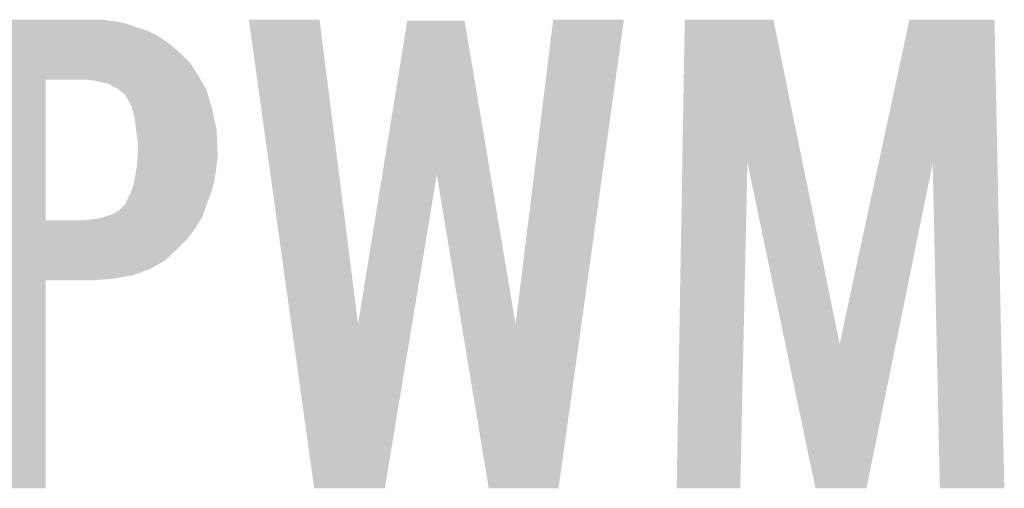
# Model space of a CAD drawing. Extents: x -4 to 126, y -8 to 66.
# Tile 140 of 256: x 57.75 to 60.55, y 29.26 to 30.59. Entities that reach past the tile are written whole.
import ezdxf

# ---------------------------------------------------------------- set-up
doc = ezdxf.new("R2010")
doc.units = 0
doc.layers.add('CLICKER_2_FOR_TMPM4L4A_V104_GTO', color=11, linetype='CONTINUOUS')

msp = doc.modelspace()

# ---------------------------------------------------------------- linework, layer by layer
at = {"layer": 'CLICKER_2_FOR_TMPM4L4A_V104_GTO'}
for points in [[(57.58436, 30.58668), (57.584362, 30.58922), (58.005978, 30.58668), (57.990742, 30.58922)], [(57.58436, 30.58414), (57.58436, 30.58668), (58.028838, 30.58414), (58.005978, 30.58668)], [(57.58436, 30.579058), (57.58436, 30.58414), (58.05424, 30.579058), (58.028838, 30.58414)], [(57.58436, 30.5689), (57.58436, 30.579058), (58.08218, 30.5689), (58.05424, 30.579058)], [(57.58436, 30.55874), (57.58436, 30.5689), (58.1152, 30.55874), (58.08218, 30.5689)], [(58.404786, 30.5892), (58.404782, 30.589218), (58.605422, 30.5892), (58.404782, 30.589218)], [(58.525288, 29.72577), (58.404786, 30.5892), (58.714664, 29.72577), (58.605422, 30.5892)], [(58.783448, 30.14967), (58.854356, 30.586662), (59.090402, 30.14967), (59.016904, 30.586662)], [(58.854356, 30.586662), (58.85436, 30.58668), (59.016904, 30.586662), (58.85436, 30.58668)], [(59.161698, 29.72577), (59.268376, 30.589196), (59.348486, 29.72577), (59.469018, 30.589196)], [(59.268376, 30.589196), (59.26838, 30.58922), (59.469018, 30.589196), (59.26838, 30.58922)], [(59.634802, 30.185166), (59.64176, 30.589202), (59.975816, 30.185166), (59.893204, 30.589202)], [(59.64176, 30.589202), (59.641762, 30.58922), (59.893204, 30.589202), (59.641762, 30.58922)], [(60.19168, 30.182628), (60.279292, 30.589198), (60.529126, 30.182628), (60.52058, 30.589198)], [(60.279292, 30.589198), (60.279298, 30.58922), (60.52058, 30.589198), (60.279298, 30.58922)], [(57.58436, 30.543498), (57.58436, 30.55874), (58.145682, 30.543498), (58.1152, 30.55874)], [(57.58436, 30.52318), (57.58436, 30.543498), (58.17616, 30.52318), (58.145682, 30.543498)], [(57.58436, 30.497782), (57.58436, 30.52318), (58.206638, 30.497782), (58.17616, 30.52318)], [(57.584358, 30.4673), (57.58436, 30.497782), (58.23712, 30.4673), (58.206638, 30.497782)], [(57.584358, 30.429202), (57.584358, 30.4673), (58.262518, 30.429202), (58.23712, 30.4673)], [(57.584358, 30.41904), (57.584358, 30.429202), (58.268236, 30.41904), (58.262518, 30.429202)], [(57.584352, 30.020282), (57.584358, 30.41904), (57.82818, 30.020282), (57.828202, 30.41904)], [(57.96788, 30.4165), (57.947558, 30.41904), (58.269664, 30.4165), (58.268236, 30.41904)], [(57.9882, 30.41142), (57.96788, 30.4165), (58.272522, 30.41142), (58.269664, 30.4165)], [(58.003442, 30.408878), (57.9882, 30.41142), (58.273952, 30.408878), (58.272522, 30.41142)], [(58.013602, 30.403798), (58.003442, 30.408878), (58.27681, 30.403798), (58.273952, 30.408878)], [(58.021222, 30.39872), (58.013602, 30.403798), (58.279666, 30.39872), (58.27681, 30.403798)], [(58.026304, 30.39618), (58.021222, 30.39872), (58.281096, 30.39618), (58.279666, 30.39872)], [(58.028846, 30.396176), (58.026304, 30.39618), (58.281098, 30.396176), (58.281096, 30.39618)], [(58.03864, 30.388558), (58.028846, 30.396176), (58.285382, 30.388558), (58.281098, 30.396176)], [(58.0517, 30.378396), (58.03864, 30.388558), (58.288286, 30.378396), (58.285382, 30.388558)], [(58.064398, 30.35808), (58.0517, 30.378396), (58.29409, 30.35808), (58.288286, 30.378396)], [(58.07202, 30.342838), (58.064398, 30.35808), (58.298446, 30.342838), (58.29409, 30.35808)], [(58.07456, 30.335222), (58.07202, 30.342838), (58.30062, 30.335222), (58.298446, 30.342838)], [(58.07456, 30.335216), (58.07456, 30.335222), (58.300622, 30.335216), (58.30062, 30.335222)], [(58.07456, 30.332676), (58.07456, 30.335216), (58.3012, 30.332676), (58.300622, 30.335216)], [(58.07964, 30.314898), (58.07456, 30.332676), (58.30524, 30.314898), (58.3012, 30.332676)], [(58.08218, 30.29712), (58.07964, 30.314898), (58.30928, 30.29712), (58.30524, 30.314898)], [(58.084552, 30.279338), (58.08218, 30.29712), (58.31332, 30.279338), (58.30928, 30.29712)], [(58.08726, 30.25902), (58.084552, 30.279338), (58.314102, 30.25902), (58.31332, 30.279338)], [(58.0898, 30.241238), (58.08726, 30.25902), (58.314786, 30.241238), (58.314102, 30.25902)], [(58.0898, 30.2133), (58.0898, 30.241238), (58.31586, 30.2133), (58.314786, 30.241238)], [(58.088784, 30.19806), (58.0898, 30.2133), (58.31586, 30.19806), (58.31586, 30.2133)], [(58.083872, 30.154882), (58.08726, 30.1752), (58.31078, 30.154882), (58.313036, 30.1752)], [(58.08726, 30.1752), (58.087428, 30.17774), (58.313036, 30.1752), (58.31332, 30.17774)], [(58.087428, 30.17774), (58.088784, 30.19806), (58.31332, 30.17774), (58.31586, 30.19806)], [(59.61888, 29.260822), (59.634802, 30.185166), (59.799198, 29.260822), (59.819536, 30.185166)], [(59.927156, 29.669844), (59.819536, 30.185166), (60.081182, 29.669844), (59.975816, 30.185166)], [(60.081182, 29.669844), (60.19168, 30.182628), (60.240734, 29.669844), (60.34528, 30.182628)], [(60.36564, 29.260822), (60.34528, 30.182628), (60.548498, 29.260822), (60.529126, 30.182628)], [(58.08218, 30.14472), (58.083872, 30.154882), (58.308746, 30.14472), (58.31078, 30.154882)], [(58.714664, 29.72577), (58.783448, 30.14967), (58.867882, 29.72577), (58.938138, 30.14967)], [(59.008406, 29.72577), (58.938138, 30.14967), (59.161698, 29.72577), (59.090402, 30.14967)], [(58.06948, 30.099), (58.077098, 30.119318), (58.298078, 30.099), (58.303158, 30.119318)], [(58.077098, 30.119318), (58.07913, 30.12948), (58.303158, 30.119318), (58.3057, 30.12948)], [(58.07913, 30.12948), (58.08218, 30.14472), (58.3057, 30.12948), (58.308746, 30.14472)], [(58.06186, 30.08376), (58.069478, 30.098998), (58.292216, 30.08376), (58.298078, 30.098998)], [(58.069478, 30.098998), (58.06948, 30.099), (58.298078, 30.098998), (58.298078, 30.099)], [(58.036458, 30.048198), (58.054238, 30.06598), (58.279028, 30.048198), (58.28538, 30.06598)], [(58.054238, 30.06598), (58.05678, 30.07106), (58.28538, 30.06598), (58.287332, 30.07106)], [(58.05678, 30.07106), (58.06186, 30.08376), (58.287332, 30.07106), (58.292216, 30.08376)], [(57.99582, 30.030422), (58.018678, 30.03804), (58.27268, 30.030422), (58.2754, 30.03804)], [(58.018678, 30.03804), (58.036458, 30.048198), (58.2754, 30.03804), (58.279028, 30.048198)], [(57.584352, 30.02026), (57.584352, 30.020282), (57.934858, 30.02026), (57.82818, 30.020282)], [(57.584352, 29.9974), (57.584352, 30.02026), (58.25236, 29.9974), (58.266428, 30.02026)], [(57.934858, 30.02026), (57.975498, 30.02534), (58.266428, 30.02026), (58.269554, 30.02534)], [(57.975498, 30.02534), (57.995804, 30.030418), (58.269554, 30.02534), (58.27268, 30.030418)], [(57.995804, 30.030418), (57.99582, 30.030422), (58.27268, 30.030418), (58.27268, 30.030422)], [(57.58435, 29.96438), (57.584352, 29.9974), (58.226958, 29.96438), (58.25236, 29.9974)], [(57.58435, 29.93644), (57.58435, 29.96438), (58.19902, 29.93644), (58.226958, 29.96438)], [(57.58435, 29.905958), (57.58435, 29.93644), (58.165998, 29.905958), (58.19902, 29.93644)], [(57.58435, 29.8831), (57.58435, 29.905958), (58.125358, 29.8831), (58.165998, 29.905958)], [(57.58435, 29.86532), (57.58435, 29.8831), (58.077098, 29.86532), (58.125358, 29.8831)], [(57.58434, 29.260822), (57.584348, 29.850058), (57.828158, 29.260822), (57.82818, 29.850058)], [(57.584348, 29.85516), (57.58435, 29.86532), (58.021222, 29.85516), (58.077098, 29.86532)], [(57.584348, 29.85008), (57.584348, 29.85516), (57.960262, 29.85008), (58.021222, 29.85516)], [(57.584348, 29.850058), (57.584348, 29.85008), (57.82818, 29.850058), (57.960262, 29.85008)], [(58.590178, 29.26082), (58.525288, 29.72577), (58.790824, 29.26082), (58.867882, 29.72577)], [(59.085476, 29.260818), (59.008406, 29.72577), (59.283582, 29.260818), (59.348486, 29.72577)], [(60.012576, 29.260818), (59.927156, 29.669844), (60.157344, 29.260818), (60.240734, 29.669844)], [(57.828158, 29.2608), (57.58434, 29.260822), (57.828158, 29.2608), (57.828158, 29.260822)], [(58.790822, 29.2608), (58.590178, 29.26082), (58.790822, 29.2608), (58.790824, 29.26082)], [(59.28358, 29.2608), (59.085476, 29.260818), (59.28358, 29.2608), (59.283582, 29.260818)], [(59.799198, 29.2608), (59.61888, 29.260822), (59.799198, 29.2608), (59.799198, 29.260822)], [(60.157342, 29.2608), (60.012576, 29.260818), (60.157342, 29.2608), (60.157344, 29.260818)], [(60.548498, 29.2608), (60.36564, 29.260822), (60.548498, 29.2608), (60.548498, 29.260822)]]:
    msp.add_solid(points, dxfattribs=at)

doc.saveas('drawing.dxf')
